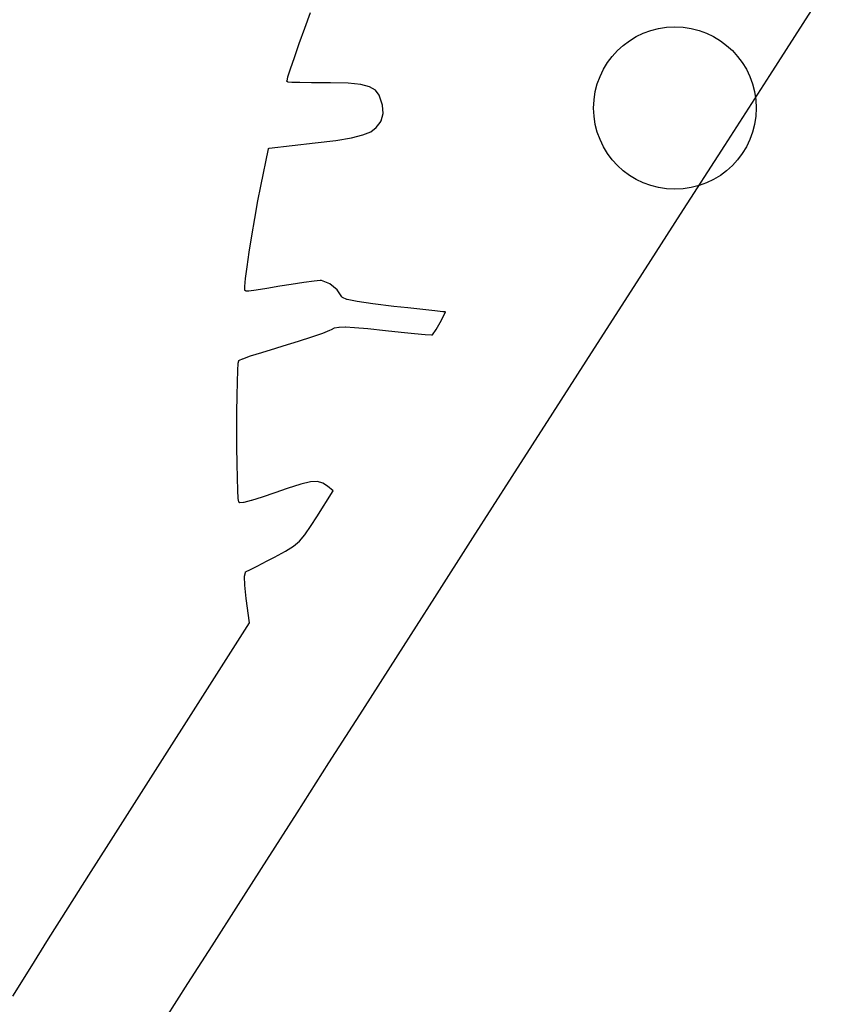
# Model space of a CAD drawing. Extents: x 4.86 to 6.83, y -5.61 to -2.67.
# Tile 7 of 17: x 5.57 to 5.73, y -3.4 to -3.21. Entities that reach past the tile are written whole.
import ezdxf

# ---------------------------------------------------------------- set-up
doc = ezdxf.new("R2010")
doc.units = 0
doc.header["$MEASUREMENT"] = 0
doc.layers.add('BLACK', color=7, linetype='CONTINUOUS')

msp = doc.modelspace()

# ---------------------------------------------------------------- linework, layer by layer
at = {"layer": 'BLACK', "linetype": 'CONTINUOUS'}
for p, q in [((5.72503, -3.20606), (5.71478, -3.22202)), ((5.62469, -3.21288), (5.62579, -3.20984)), ((5.62364, -3.21584), (5.62469, -3.21288)), ((5.62469, -3.21288), (5.62469, -3.21288)), ((5.62469, -3.21288), (5.62469, -3.21288)), ((5.62271, -3.21853), (5.62364, -3.21585)), ((5.62364, -3.21585), (5.62364, -3.21584)), ((5.62364, -3.21584), (5.62364, -3.21584)), ((5.62195, -3.22076), (5.62271, -3.21854)), ((5.62271, -3.21854), (5.62271, -3.21853)), ((5.62271, -3.21853), (5.62271, -3.21853)), ((5.62145, -3.22233), (5.62195, -3.22076)), ((5.62195, -3.22076), (5.62195, -3.22076)), ((5.62195, -3.22076), (5.62195, -3.22076)), ((5.62126, -3.22307), (5.62127, -3.22306)), ((5.62126, -3.22308), (5.62126, -3.22307)), ((5.62126, -3.22309), (5.62126, -3.22308)), ((5.62126, -3.2231), (5.62126, -3.22309)), ((5.62126, -3.22311), (5.62126, -3.2231)), ((5.62126, -3.22312), (5.62126, -3.22311)), ((5.62126, -3.22313), (5.62126, -3.22312)), ((5.62126, -3.22314), (5.62126, -3.22313)), ((5.62127, -3.22306), (5.62145, -3.22234)), ((5.62145, -3.22234), (5.62145, -3.22233)), ((5.62145, -3.22234), (5.62145, -3.22234)), ((5.62145, -3.22234), (5.62145, -3.22234)), ((5.71478, -3.22202), (5.70606, -3.2356)), ((5.71478, -3.22202), (5.71478, -3.22202)), ((5.62126, -3.22315), (5.62126, -3.22314)), ((5.62127, -3.22316), (5.62126, -3.22315)), ((5.62127, -3.22317), (5.62127, -3.22316)), ((5.62127, -3.22318), (5.62127, -3.22317)), ((5.62128, -3.22318), (5.62127, -3.22318)), ((5.62128, -3.22319), (5.62128, -3.22318)), ((5.62128, -3.2232), (5.62128, -3.22319)), ((5.62129, -3.22321), (5.62128, -3.2232)), ((5.62129, -3.22322), (5.62129, -3.22321)), ((5.6213, -3.22323), (5.62129, -3.22322)), ((5.62131, -3.22324), (5.6213, -3.22323)), ((5.6213, -3.22323), (5.6213, -3.22323)), ((5.62132, -3.22325), (5.62131, -3.22324)), ((5.62132, -3.22326), (5.62132, -3.22325)), ((5.62133, -3.22326), (5.62132, -3.22326)), ((5.62134, -3.22327), (5.62133, -3.22326)), ((5.62135, -3.22327), (5.62134, -3.22327)), ((5.62136, -3.22328), (5.62135, -3.22327)), ((5.62138, -3.22329), (5.62136, -3.22328)), ((5.62136, -3.22328), (5.62136, -3.22328)), ((5.62139, -3.2233), (5.62138, -3.22329)), ((5.62138, -3.22329), (5.62138, -3.22329)), ((5.6214, -3.2233), (5.62139, -3.2233)), ((5.62141, -3.22331), (5.6214, -3.2233)), ((5.62142, -3.22331), (5.62141, -3.22331)), ((5.62144, -3.22331), (5.62142, -3.22331)), ((5.62142, -3.22331), (5.62142, -3.22331)), ((5.62145, -3.22332), (5.62144, -3.22331)), ((5.62146, -3.22332), (5.62145, -3.22332)), ((5.62218, -3.22338), (5.62146, -3.22332)), ((5.62146, -3.22332), (5.62146, -3.22332)), ((5.62146, -3.22332), (5.62146, -3.22332)), ((5.62219, -3.22338), (5.62218, -3.22338)), ((5.62218, -3.22338), (5.62218, -3.22338)), ((5.62377, -3.22343), (5.62219, -3.22338)), ((5.62219, -3.22338), (5.62219, -3.22338)), ((5.62601, -3.22346), (5.62377, -3.22343)), ((5.62377, -3.22343), (5.62377, -3.22343)), ((5.62377, -3.22343), (5.62377, -3.22343)), ((5.6287, -3.22347), (5.62601, -3.22346)), ((5.62601, -3.22346), (5.62601, -3.22346)), ((5.62601, -3.22346), (5.62601, -3.22346)), ((5.62871, -3.22347), (5.6287, -3.22347)), ((5.62969, -3.22347), (5.62871, -3.22347)), ((5.63309, -3.22355), (5.62969, -3.22347)), ((5.63556, -3.22378), (5.63309, -3.22355)), ((5.63727, -3.22421), (5.63556, -3.22378)), ((5.63839, -3.22488), (5.63727, -3.22421)), ((5.63911, -3.22586), (5.63839, -3.22488)), ((5.63961, -3.22723), (5.63911, -3.22586)), ((5.63975, -3.2278), (5.63961, -3.22723)), ((5.6399, -3.22944), (5.63975, -3.2278)), ((5.63949, -3.23082), (5.6399, -3.22944)), ((5.63752, -3.23294), (5.63858, -3.23215)), ((5.63858, -3.23215), (5.63932, -3.23116)), ((5.63932, -3.23116), (5.63949, -3.23082)), ((5.63071, -3.23463), (5.63374, -3.23413)), ((5.63374, -3.23413), (5.63596, -3.23358)), ((5.63596, -3.23358), (5.63752, -3.23294)), ((5.6162, -3.24351), (5.61766, -3.23629)), ((5.61766, -3.23627), (5.61767, -3.23626)), ((5.61766, -3.23628), (5.61766, -3.23627)), ((5.61766, -3.23629), (5.61766, -3.23628)), ((5.61766, -3.23629), (5.61766, -3.23629)), ((5.61767, -3.23625), (5.61768, -3.23624)), ((5.61767, -3.23626), (5.61767, -3.23625)), ((5.61768, -3.23624), (5.61769, -3.23623)), ((5.61768, -3.23624), (5.61768, -3.23624)), ((5.61769, -3.23622), (5.6177, -3.23621)), ((5.61769, -3.23623), (5.61769, -3.23622)), ((5.6177, -3.23621), (5.6177, -3.2362)), ((5.6177, -3.2362), (5.61771, -3.2362)), ((5.61771, -3.2362), (5.61772, -3.23619)), ((5.61772, -3.23619), (5.61772, -3.23618)), ((5.61772, -3.23618), (5.61773, -3.23618)), ((5.61773, -3.23618), (5.61774, -3.23617)), ((5.61774, -3.23617), (5.61775, -3.23616)), ((5.61775, -3.23616), (5.61775, -3.23616)), ((5.61775, -3.23616), (5.61776, -3.23616)), ((5.61776, -3.23616), (5.61777, -3.23615)), ((5.61777, -3.23615), (5.61778, -3.23614)), ((5.61778, -3.23614), (5.61779, -3.23614)), ((5.61779, -3.23614), (5.61779, -3.23614)), ((5.61779, -3.23614), (5.6178, -3.23614)), ((5.6178, -3.23614), (5.61782, -3.23613)), ((5.61782, -3.23613), (5.61782, -3.23613)), ((5.61782, -3.23613), (5.61783, -3.23613)), ((5.61783, -3.23613), (5.62671, -3.23512)), ((5.62671, -3.23512), (5.63071, -3.23463)), ((5.70606, -3.2356), (5.6975, -3.24895)), ((5.61564, -3.24638), (5.6162, -3.24351)), ((5.6162, -3.24351), (5.6162, -3.24351)), ((5.61503, -3.24975), (5.61564, -3.24638)), ((5.61564, -3.24638), (5.61564, -3.24638)), ((5.61564, -3.24638), (5.61564, -3.24638)), ((5.61445, -3.25312), (5.61503, -3.24975)), ((5.61503, -3.24975), (5.61503, -3.24975)), ((5.61503, -3.24975), (5.61503, -3.24975)), ((5.6975, -3.24895), (5.68908, -3.26207)), ((5.6975, -3.24895), (5.6975, -3.24895)), ((5.61394, -3.25631), (5.61445, -3.25312)), ((5.61445, -3.25312), (5.61445, -3.25312)), ((5.61353, -3.25914), (5.61394, -3.25631)), ((5.61394, -3.25631), (5.61394, -3.25631)), ((5.61394, -3.25631), (5.61394, -3.25631)), ((5.61323, -3.26142), (5.61353, -3.25914)), ((5.61353, -3.25914), (5.61353, -3.25914)), ((5.61353, -3.25914), (5.61353, -3.25914)), ((5.61353, -3.25914), (5.61353, -3.25914)), ((5.61308, -3.26298), (5.61323, -3.26143)), ((5.61308, -3.26299), (5.61308, -3.26298)), ((5.61308, -3.26301), (5.61308, -3.26299)), ((5.61312, -3.26366), (5.61308, -3.26301)), ((5.61308, -3.26301), (5.61308, -3.26301)), ((5.61323, -3.26143), (5.61323, -3.26142)), ((5.61323, -3.26142), (5.61323, -3.26142)), ((5.61323, -3.26143), (5.61323, -3.26143)), ((5.61985, -3.26293), (5.61735, -3.26336)), ((5.62208, -3.26255), (5.61985, -3.26293)), ((5.61985, -3.26293), (5.61985, -3.26293)), ((5.62455, -3.26216), (5.62208, -3.26255)), ((5.62653, -3.2619), (5.62455, -3.26216)), ((5.62769, -3.2618), (5.62653, -3.2619)), ((5.62798, -3.26182), (5.62769, -3.2618)), ((5.62955, -3.26243), (5.62798, -3.26182)), ((5.63101, -3.26358), (5.62955, -3.26243)), ((5.68908, -3.26207), (5.68082, -3.27494)), ((5.68908, -3.26207), (5.68908, -3.26207)), ((5.61312, -3.26367), (5.61312, -3.26366)), ((5.61312, -3.26368), (5.61312, -3.26367)), ((5.61312, -3.26369), (5.61312, -3.26368)), ((5.61313, -3.26371), (5.61312, -3.26369)), ((5.61312, -3.26369), (5.61312, -3.26369)), ((5.61313, -3.26372), (5.61313, -3.26371)), ((5.61313, -3.26373), (5.61313, -3.26372)), ((5.61313, -3.26372), (5.61313, -3.26372)), ((5.61314, -3.26374), (5.61313, -3.26373)), ((5.61315, -3.26375), (5.61314, -3.26374)), ((5.61315, -3.26376), (5.61315, -3.26375)), ((5.61316, -3.26377), (5.61315, -3.26376)), ((5.61315, -3.26376), (5.61315, -3.26376)), ((5.61317, -3.26378), (5.61316, -3.26377)), ((5.61318, -3.26379), (5.61317, -3.26378)), ((5.61319, -3.2638), (5.61318, -3.26379)), ((5.61318, -3.26379), (5.61318, -3.26379)), ((5.6132, -3.26381), (5.61319, -3.2638)), ((5.61321, -3.26381), (5.6132, -3.26381)), ((5.6132, -3.26381), (5.6132, -3.26381)), ((5.61322, -3.26382), (5.61321, -3.26381)), ((5.61323, -3.26383), (5.61322, -3.26382)), ((5.61324, -3.26383), (5.61323, -3.26383)), ((5.61326, -3.26383), (5.61324, -3.26383)), ((5.61324, -3.26383), (5.61324, -3.26383)), ((5.61327, -3.26384), (5.61326, -3.26383)), ((5.61328, -3.26384), (5.61327, -3.26384)), ((5.6133, -3.26384), (5.61328, -3.26384)), ((5.61328, -3.26384), (5.61328, -3.26384)), ((5.61331, -3.26384), (5.6133, -3.26384)), ((5.61384, -3.26384), (5.61331, -3.26384)), ((5.61331, -3.26384), (5.61331, -3.26384)), ((5.61385, -3.26384), (5.61384, -3.26384)), ((5.61386, -3.26384), (5.61385, -3.26384)), ((5.61527, -3.26367), (5.61386, -3.26384)), ((5.61386, -3.26384), (5.61386, -3.26384)), ((5.61528, -3.26367), (5.61527, -3.26367)), ((5.61527, -3.26367), (5.61527, -3.26367)), ((5.61527, -3.26367), (5.61527, -3.26367)), ((5.61734, -3.26336), (5.61528, -3.26367)), ((5.61735, -3.26336), (5.61734, -3.26336)), ((5.61734, -3.26336), (5.61734, -3.26336)), ((5.61735, -3.26336), (5.61735, -3.26336)), ((5.63191, -3.26496), (5.63101, -3.26358)), ((5.63194, -3.26502), (5.63191, -3.26496)), ((5.63195, -3.26502), (5.63194, -3.26502)), ((5.63196, -3.26503), (5.63195, -3.26502)), ((5.63195, -3.26502), (5.63195, -3.26502)), ((5.63197, -3.26505), (5.63196, -3.26503)), ((5.63198, -3.26506), (5.63197, -3.26505)), ((5.63197, -3.26505), (5.63197, -3.26505)), ((5.63197, -3.26505), (5.63197, -3.26505)), ((5.632, -3.26507), (5.63198, -3.26506)), ((5.632, -3.26508), (5.632, -3.26507)), ((5.632, -3.26507), (5.632, -3.26507)), ((5.63202, -3.26508), (5.632, -3.26508)), ((5.63203, -3.26509), (5.63202, -3.26508)), ((5.63203, -3.2651), (5.63203, -3.26509)), ((5.63203, -3.26509), (5.63203, -3.26509)), ((5.63204, -3.2651), (5.63203, -3.2651)), ((5.63288, -3.26546), (5.63204, -3.2651)), ((5.6329, -3.26546), (5.63288, -3.26546)), ((5.63292, -3.26547), (5.6329, -3.26546)), ((5.63486, -3.26588), (5.63292, -3.26547)), ((5.63292, -3.26547), (5.63292, -3.26547)), ((5.63487, -3.26588), (5.63486, -3.26588)), ((5.63488, -3.26588), (5.63487, -3.26588)), ((5.63487, -3.26588), (5.63487, -3.26588)), ((5.6379, -3.26633), (5.63488, -3.26588)), ((5.63791, -3.26633), (5.6379, -3.26633)), ((5.6379, -3.26633), (5.6379, -3.26633)), ((5.6379, -3.26633), (5.6379, -3.26633)), ((5.642, -3.26682), (5.63791, -3.26633)), ((5.64471, -3.26712), (5.642, -3.26682)), ((5.642, -3.26682), (5.642, -3.26682)), ((5.642, -3.26682), (5.642, -3.26682)), ((5.64472, -3.26712), (5.64471, -3.26712)), ((5.64757, -3.26743), (5.64472, -3.26712)), ((5.64758, -3.26743), (5.64757, -3.26743)), ((5.64757, -3.26743), (5.64757, -3.26743)), ((5.64989, -3.26768), (5.64758, -3.26743)), ((5.65147, -3.26785), (5.64989, -3.26768)), ((5.64989, -3.26768), (5.64989, -3.26768)), ((5.64989, -3.26768), (5.64989, -3.26768)), ((5.65095, -3.26997), (5.65162, -3.26871)), ((5.65148, -3.26785), (5.65147, -3.26785)), ((5.65147, -3.26785), (5.65147, -3.26785)), ((5.65196, -3.26789), (5.65148, -3.26785)), ((5.65162, -3.26871), (5.65196, -3.26789)), ((5.6305, -3.27099), (5.63131, -3.27083)), ((5.63131, -3.27083), (5.63132, -3.27083)), ((5.63132, -3.27083), (5.63133, -3.27083)), ((5.63133, -3.27083), (5.63135, -3.27082)), ((5.63135, -3.27082), (5.63256, -3.27079)), ((5.63256, -3.27079), (5.63256, -3.27079)), ((5.63256, -3.27079), (5.63257, -3.27079)), ((5.63257, -3.27079), (5.63258, -3.27079)), ((5.63258, -3.27079), (5.63436, -3.27089)), ((5.65015, -3.27133), (5.65095, -3.26997)), ((5.62348, -3.27357), (5.62611, -3.27272)), ((5.62611, -3.27272), (5.62821, -3.27199)), ((5.62821, -3.27199), (5.62956, -3.27145)), ((5.62956, -3.27145), (5.62986, -3.27129)), ((5.62986, -3.27129), (5.62987, -3.27129)), ((5.62987, -3.27129), (5.63046, -3.271)), ((5.62987, -3.27129), (5.62987, -3.27129)), ((5.62987, -3.27129), (5.62987, -3.27129)), ((5.63046, -3.271), (5.63046, -3.271)), ((5.63046, -3.271), (5.63046, -3.271)), ((5.63046, -3.271), (5.63047, -3.271)), ((5.63047, -3.271), (5.63048, -3.271)), ((5.63048, -3.271), (5.63049, -3.27099)), ((5.63049, -3.27099), (5.6305, -3.27099)), ((5.6305, -3.27099), (5.6305, -3.27099)), ((5.63436, -3.27089), (5.63437, -3.27089)), ((5.63437, -3.27089), (5.63437, -3.27089)), ((5.63437, -3.27089), (5.63437, -3.27089)), ((5.63437, -3.27089), (5.63691, -3.27112)), ((5.63691, -3.27112), (5.63691, -3.27112)), ((5.63691, -3.27112), (5.63692, -3.27112)), ((5.63692, -3.27112), (5.64034, -3.27148)), ((5.64034, -3.27148), (5.64034, -3.27148)), ((5.64034, -3.27148), (5.64339, -3.27181)), ((5.64339, -3.27181), (5.64339, -3.27181)), ((5.64339, -3.27181), (5.64601, -3.27207)), ((5.64601, -3.27207), (5.64601, -3.27207)), ((5.64601, -3.27207), (5.64803, -3.27226)), ((5.64803, -3.27226), (5.64926, -3.27236)), ((5.64926, -3.27236), (5.64945, -3.27236)), ((5.64945, -3.27236), (5.65015, -3.27133)), ((5.61907, -3.27491), (5.62055, -3.27447)), ((5.62055, -3.27447), (5.62348, -3.27357)), ((5.62055, -3.27447), (5.62055, -3.27447)), ((5.62348, -3.27357), (5.62348, -3.27357)), ((5.61268, -3.27697), (5.6142, -3.27644)), ((5.6142, -3.27644), (5.61639, -3.27573)), ((5.6142, -3.27644), (5.6142, -3.27644)), ((5.6142, -3.27644), (5.6142, -3.27644)), ((5.6142, -3.27644), (5.6142, -3.27644)), ((5.61639, -3.27573), (5.61907, -3.27491)), ((5.61639, -3.27573), (5.61639, -3.27573)), ((5.61639, -3.27573), (5.61639, -3.27573)), ((5.61907, -3.27491), (5.61907, -3.27491)), ((5.61907, -3.27491), (5.61907, -3.27491)), ((5.68082, -3.27494), (5.67275, -3.28753)), ((5.61172, -3.27925), (5.61182, -3.27785)), ((5.61182, -3.27782), (5.61192, -3.27739)), ((5.61182, -3.27784), (5.61182, -3.27782)), ((5.61182, -3.27785), (5.61182, -3.27784)), ((5.61182, -3.27785), (5.61182, -3.27785)), ((5.61192, -3.27737), (5.61193, -3.27736)), ((5.61192, -3.27739), (5.61192, -3.27737)), ((5.61192, -3.27739), (5.61192, -3.27739)), ((5.61193, -3.27735), (5.61194, -3.27734)), ((5.61193, -3.27736), (5.61193, -3.27735)), ((5.61193, -3.27736), (5.61193, -3.27736)), ((5.61194, -3.27733), (5.61195, -3.27732)), ((5.61194, -3.27734), (5.61194, -3.27733)), ((5.61195, -3.27732), (5.61196, -3.27731)), ((5.61195, -3.27732), (5.61195, -3.27732)), ((5.61196, -3.27731), (5.61197, -3.2773)), ((5.61197, -3.2773), (5.61197, -3.27729)), ((5.61197, -3.27729), (5.61198, -3.27729)), ((5.61198, -3.27729), (5.61199, -3.27728)), ((5.61199, -3.27728), (5.612, -3.27727)), ((5.612, -3.27727), (5.612, -3.27727)), ((5.612, -3.27727), (5.61201, -3.27727)), ((5.61201, -3.27727), (5.61202, -3.27726)), ((5.61202, -3.27726), (5.61203, -3.27725)), ((5.61203, -3.27725), (5.61267, -3.27697)), ((5.61267, -3.27697), (5.61267, -3.27697)), ((5.61267, -3.27697), (5.61268, -3.27697)), ((5.61268, -3.27697), (5.61268, -3.27697)), ((5.61164, -3.28143), (5.61172, -3.27926)), ((5.61172, -3.27926), (5.61172, -3.27925)), ((5.61172, -3.27925), (5.61172, -3.27925)), ((5.61172, -3.27925), (5.61172, -3.27925)), ((5.61159, -3.28418), (5.61164, -3.28143)), ((5.61164, -3.28143), (5.61164, -3.28143)), ((5.61164, -3.28143), (5.61164, -3.28143)), ((5.61156, -3.28734), (5.61159, -3.28419)), ((5.61159, -3.28419), (5.61159, -3.28418)), ((5.61159, -3.28418), (5.61159, -3.28418)), ((5.61155, -3.2907), (5.61156, -3.28734)), ((5.61156, -3.28734), (5.61156, -3.28734)), ((5.67275, -3.28753), (5.66488, -3.2998)), ((5.67275, -3.28753), (5.67275, -3.28753)), ((5.61156, -3.29408), (5.61155, -3.2907)), ((5.61155, -3.2907), (5.61155, -3.2907)), ((5.61156, -3.29409), (5.61156, -3.29408)), ((5.61159, -3.2973), (5.61156, -3.29409)), ((5.61165, -3.30016), (5.61159, -3.2973)), ((5.61159, -3.2973), (5.61159, -3.2973)), ((5.61172, -3.30247), (5.61165, -3.30016)), ((5.61165, -3.30016), (5.61165, -3.30016)), ((5.61165, -3.30016), (5.61165, -3.30016)), ((5.62392, -3.3013), (5.62131, -3.30214)), ((5.62582, -3.30087), (5.62392, -3.3013)), ((5.62718, -3.3008), (5.62582, -3.30087)), ((5.62821, -3.30107), (5.62718, -3.3008)), ((5.62913, -3.30167), (5.62821, -3.30107)), ((5.66488, -3.2998), (5.65724, -3.31173)), ((5.61182, -3.30405), (5.61172, -3.30247)), ((5.61172, -3.30247), (5.61172, -3.30247)), ((5.61172, -3.30247), (5.61172, -3.30247)), ((5.61172, -3.30247), (5.61172, -3.30247)), ((5.61893, -3.30298), (5.61646, -3.30384)), ((5.62131, -3.30214), (5.61893, -3.30298)), ((5.61893, -3.30298), (5.61893, -3.30298)), ((5.61893, -3.30298), (5.61893, -3.30298)), ((5.62702, -3.30765), (5.63024, -3.30256)), ((5.63024, -3.30256), (5.62913, -3.30167)), ((5.61182, -3.30406), (5.61182, -3.30405)), ((5.61183, -3.30407), (5.61182, -3.30406)), ((5.61194, -3.30473), (5.61183, -3.30407)), ((5.61183, -3.30407), (5.61183, -3.30407)), ((5.61195, -3.30473), (5.61194, -3.30473)), ((5.61195, -3.30474), (5.61195, -3.30473)), ((5.61195, -3.30475), (5.61195, -3.30474)), ((5.61196, -3.30477), (5.61195, -3.30475)), ((5.61196, -3.30478), (5.61196, -3.30477)), ((5.61196, -3.30477), (5.61196, -3.30477)), ((5.61197, -3.30479), (5.61196, -3.30478)), ((5.61197, -3.3048), (5.61197, -3.30479)), ((5.61198, -3.3048), (5.61197, -3.3048)), ((5.61198, -3.30481), (5.61198, -3.3048)), ((5.61199, -3.30482), (5.61198, -3.30481)), ((5.612, -3.30483), (5.61199, -3.30482)), ((5.61201, -3.30484), (5.612, -3.30483)), ((5.612, -3.30483), (5.612, -3.30483)), ((5.61202, -3.30485), (5.61201, -3.30484)), ((5.61201, -3.30484), (5.61201, -3.30484)), ((5.61201, -3.30484), (5.61201, -3.30484)), ((5.61203, -3.30485), (5.61202, -3.30485)), ((5.61203, -3.30486), (5.61203, -3.30485)), ((5.61204, -3.30487), (5.61203, -3.30486)), ((5.61206, -3.30487), (5.61204, -3.30487)), ((5.61204, -3.30487), (5.61204, -3.30487)), ((5.61204, -3.30487), (5.61204, -3.30487)), ((5.61208, -3.30488), (5.61206, -3.30487)), ((5.6121, -3.30489), (5.61208, -3.30488)), ((5.61208, -3.30488), (5.61208, -3.30488)), ((5.61208, -3.30488), (5.61208, -3.30488)), ((5.61211, -3.30489), (5.6121, -3.30489)), ((5.61212, -3.30489), (5.61211, -3.30489)), ((5.61211, -3.30489), (5.61211, -3.30489)), ((5.61213, -3.30489), (5.61212, -3.30489)), ((5.61215, -3.30489), (5.61213, -3.30489)), ((5.61283, -3.30486), (5.61215, -3.30489)), ((5.61215, -3.30489), (5.61215, -3.30489)), ((5.61215, -3.30489), (5.61215, -3.30489)), ((5.61215, -3.30489), (5.61215, -3.30489)), ((5.61284, -3.30486), (5.61283, -3.30486)), ((5.61286, -3.30486), (5.61284, -3.30486)), ((5.61287, -3.30486), (5.61286, -3.30486)), ((5.61435, -3.30449), (5.61287, -3.30486)), ((5.61436, -3.30449), (5.61435, -3.30449)), ((5.61437, -3.30448), (5.61436, -3.30449)), ((5.61436, -3.30449), (5.61436, -3.30449)), ((5.61645, -3.30384), (5.61437, -3.30448)), ((5.61646, -3.30384), (5.61645, -3.30384)), ((5.61646, -3.30384), (5.61646, -3.30384)), ((5.61646, -3.30384), (5.61646, -3.30384)), ((5.62596, -3.30933), (5.62702, -3.30765)), ((5.62702, -3.30765), (5.62702, -3.30765)), ((5.62475, -3.31111), (5.62596, -3.30933)), ((5.62254, -3.31332), (5.6237, -3.31235)), ((5.6237, -3.31235), (5.62475, -3.31111)), ((5.65724, -3.31173), (5.64985, -3.32328)), ((5.65724, -3.31173), (5.65724, -3.31173)), ((5.61883, -3.31544), (5.621, -3.31427)), ((5.621, -3.31427), (5.62254, -3.31332)), ((5.61546, -3.31719), (5.6174, -3.31619)), ((5.6174, -3.31619), (5.61883, -3.31544)), ((5.6174, -3.31619), (5.6174, -3.31619)), ((5.61302, -3.31915), (5.6132, -3.3184)), ((5.6132, -3.31839), (5.61321, -3.31838)), ((5.6132, -3.3184), (5.6132, -3.31839)), ((5.6132, -3.31839), (5.6132, -3.31839)), ((5.6132, -3.3184), (5.6132, -3.3184)), ((5.61321, -3.31838), (5.61322, -3.31836)), ((5.61322, -3.31836), (5.61323, -3.31834)), ((5.61322, -3.31836), (5.61322, -3.31836)), ((5.61322, -3.31836), (5.61322, -3.31836)), ((5.61323, -3.31834), (5.61324, -3.31833)), ((5.61324, -3.31832), (5.61325, -3.31831)), ((5.61324, -3.31833), (5.61324, -3.31832)), ((5.61324, -3.31833), (5.61324, -3.31833)), ((5.61325, -3.31831), (5.61326, -3.3183)), ((5.61326, -3.3183), (5.61326, -3.3183)), ((5.61326, -3.3183), (5.61327, -3.3183)), ((5.61327, -3.3183), (5.61328, -3.31829)), ((5.61328, -3.31829), (5.61329, -3.31828)), ((5.61329, -3.31828), (5.6133, -3.31828)), ((5.6133, -3.31827), (5.61333, -3.31826)), ((5.6133, -3.31828), (5.6133, -3.31827)), ((5.61333, -3.31826), (5.61333, -3.31825)), ((5.61333, -3.31825), (5.61334, -3.31825)), ((5.61334, -3.31825), (5.61403, -3.31792)), ((5.61334, -3.31825), (5.61334, -3.31825)), ((5.61403, -3.31792), (5.61546, -3.31719)), ((5.61301, -3.3192), (5.61301, -3.31919)), ((5.61301, -3.31919), (5.61302, -3.31919)), ((5.61306, -3.3209), (5.61301, -3.3192)), ((5.61302, -3.31916), (5.61302, -3.31915)), ((5.61302, -3.31915), (5.61302, -3.31915)), ((5.61302, -3.31917), (5.61302, -3.31916)), ((5.61302, -3.31918), (5.61302, -3.31917)), ((5.61302, -3.31919), (5.61302, -3.31918)), ((5.61306, -3.32091), (5.61306, -3.3209)), ((5.61306, -3.3209), (5.61306, -3.3209)), ((5.61334, -3.32345), (5.61306, -3.32091)), ((5.61306, -3.32091), (5.61306, -3.32091)), ((5.61397, -3.32818), (5.61334, -3.32345)), ((5.61334, -3.32345), (5.61334, -3.32345)), ((5.61334, -3.32345), (5.61334, -3.32345)), ((5.61334, -3.32345), (5.61334, -3.32345)), ((5.64985, -3.32328), (5.64272, -3.33441)), ((5.64985, -3.32328), (5.64985, -3.32328)), ((5.5867, -3.37106), (5.61397, -3.32818)), ((5.64272, -3.33441), (5.63588, -3.3451)), ((5.64272, -3.33441), (5.64272, -3.33441)), ((5.63588, -3.3451), (5.62934, -3.35532)), ((5.63588, -3.3451), (5.63588, -3.3451)), ((5.62934, -3.35532), (5.62314, -3.36503)), ((5.62314, -3.36503), (5.61728, -3.3742)), ((5.62314, -3.36503), (5.62314, -3.36503)), ((5.58283, -3.37714), (5.5867, -3.37106)), ((5.5867, -3.37106), (5.5867, -3.37106)), ((5.61728, -3.3742), (5.61179, -3.3828)), ((5.61728, -3.3742), (5.61728, -3.3742)), ((5.57886, -3.38343), (5.58283, -3.37714)), ((5.58283, -3.37714), (5.58283, -3.37714)), ((5.58283, -3.37714), (5.58283, -3.37714)), ((5.57505, -3.38949), (5.57886, -3.38343)), ((5.57886, -3.38343), (5.57886, -3.38343)), ((5.61179, -3.3828), (5.60668, -3.3908)), ((5.61179, -3.3828), (5.61179, -3.3828)), ((5.57145, -3.39524), (5.57505, -3.38949)), ((5.57505, -3.38949), (5.57505, -3.38949)), ((5.57505, -3.38949), (5.57505, -3.38949)), ((5.60668, -3.3908), (5.60199, -3.39816)), ((5.56811, -3.40061), (5.57145, -3.39524)), ((5.57145, -3.39524), (5.57145, -3.39524)), ((5.57145, -3.39524), (5.57145, -3.39524)), ((5.60199, -3.39816), (5.59772, -3.40485))]:
    msp.add_line(p, q, dxfattribs=at)
at = {"layer": 'BLACK'}
msp.add_circle((5.69646, -3.22835), 0.01575, dxfattribs=at)

doc.saveas('drawing.dxf')
